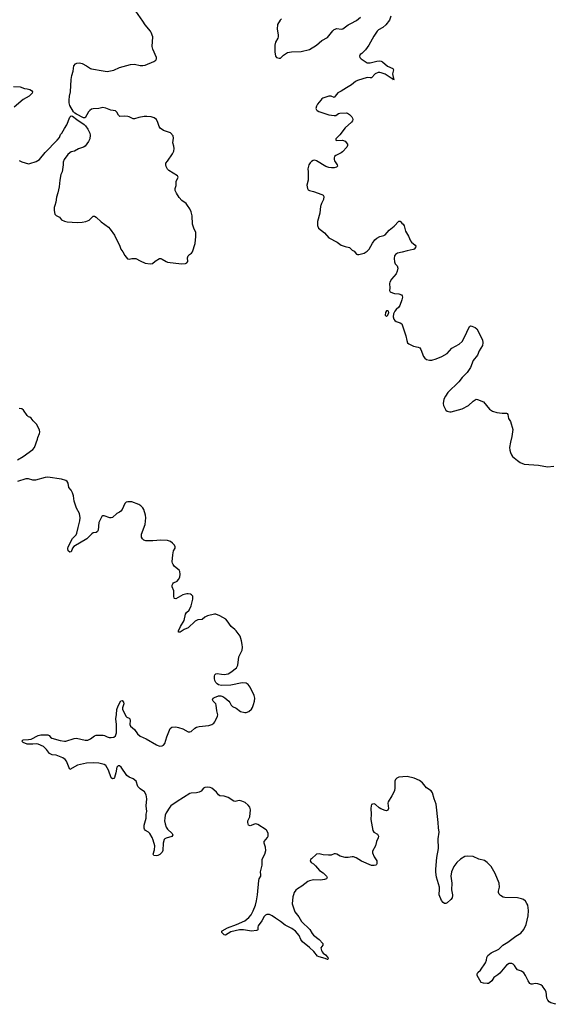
# Model space of a CAD drawing. Header units: inches. Extents: x 2005975 to 2217453, y 644152 to 846769.
# Tile 46 of 162: x 2091441 to 2099178, y 668410 to 682697. Entities that reach past the tile are written whole.
import ezdxf

# ---------------------------------------------------------------- set-up
doc = ezdxf.new("R2010")
doc.units = ezdxf.units.IN
doc.header["$MEASUREMENT"] = 0
for name, color, linetype in [('C0696', 7, 'Continuous'), ('C0697', 7, 'Continuous'), ('C0698', 7, 'Continuous')]:
    doc.layers.add(name, color=color, linetype=linetype)

msp = doc.modelspace()

# ---------------------------------------------------------------- linework, layer by layer
at = {"layer": 'C0696', "color": 6, "elevation": 300}
for points in [[(2095418, 670000), (2095409, 669970), (2095398, 669870), (2095439, 669750), (2095498, 669678), (2095536, 669610), (2095654, 669494), (2095690, 669435), (2095710, 669412), (2095790, 669350), (2095842, 669290), (2095842, 669270), (2095817, 669230), (2095824, 669190), (2095833, 669170), (2095850, 669150), (2095881, 669130), (2095916, 669090), (2095923, 669070), (2095918, 669062), (2095910, 669060), (2095877, 669077), (2095790, 669098), (2095768, 669108), (2095716, 669176), (2095653, 669233), (2095550, 669317), (2095526, 669350), (2095499, 669410), (2095449, 669470), (2095392, 669510), (2095296, 669556), (2095230, 669613), (2095158, 669658), (2095110, 669696), (2095070, 669713), (2095030, 669711), (2095010, 669703), (2094990, 669683), (2094957, 669623), (2094904, 669550), (2094898, 669530), (2094901, 669490), (2094896, 669484), (2094881, 669479), (2094810, 669472), (2094690, 669493), (2094636, 669490), (2094510, 669460), (2094430, 669414), (2094410, 669417), (2094375, 669450), (2094376, 669470), (2094384, 669476), (2094460, 669520), (2094591, 669569), (2094710, 669621), (2094771, 669670), (2094803, 669710), (2094830, 669765), (2094868, 669850), (2094883, 669910), (2094893, 670000)], [(2097727, 670000), (2097728, 669990), (2097725, 669955), (2097705, 669930), (2097650, 669880), (2097630, 669871), (2097612, 669872), (2097590, 669886), (2097570, 669917), (2097536, 670000)], [(2099230, 668410), (2099157, 668430), (2099130, 668448), (2099113, 668470), (2099100, 668500), (2099089, 668590), (2099070, 668627), (2099035, 668675), (2099012, 668692), (2098969, 668709), (2098930, 668711), (2098890, 668700), (2098870, 668702), (2098853, 668713), (2098826, 668750), (2098790, 668830), (2098766, 668866), (2098730, 668893), (2098670, 668912), (2098652, 668932), (2098630, 668973), (2098610, 668991), (2098590, 669000), (2098570, 669004), (2098550, 669000), (2098510, 668979), (2098416, 668864), (2098384, 668836), (2098330, 668797), (2098297, 668750), (2098270, 668724), (2098250, 668713), (2098230, 668710), (2098176, 668716), (2098146, 668726), (2098088, 668830), (2098086, 668850), (2098098, 668870), (2098133, 668907), (2098207, 669013), (2098222, 669050), (2098228, 669090), (2098242, 669118), (2098290, 669158), (2098399, 669210), (2098459, 669270), (2098530, 669312), (2098650, 669400), (2098719, 669441), (2098765, 669495), (2098798, 669570), (2098828, 669692), (2098834, 669770), (2098821, 669850), (2098810, 669875), (2098786, 669906), (2098757, 669930), (2098730, 669942), (2098670, 669953), (2098490, 669960), (2098466, 669966), (2098427, 669990), (2098416, 670000)]]:
    msp.add_lwpolyline(points, dxfattribs=at)
at = {"layer": 'C0697', "color": 6, "elevation": 300}
for points in [[(2091950, 680000), (2091941, 679970), (2091940, 679930), (2091950, 679876), (2091970, 679856), (2091990, 679848), (2092017, 679830), (2092050, 679794), (2092090, 679773), (2092130, 679766), (2092275, 679755), (2092350, 679758), (2092404, 679770), (2092450, 679790), (2092510, 679845), (2092530, 679847), (2092550, 679833), (2092623, 679763), (2092730, 679685), (2092757, 679657), (2092816, 679570), (2092898, 679410), (2092911, 679370), (2092939, 679330), (2092970, 679275), (2093008, 679228), (2093030, 679224), (2093070, 679231), (2093130, 679232), (2093190, 679196), (2093266, 679166), (2093337, 679157), (2093370, 679159), (2093410, 679193), (2093470, 679231), (2093490, 679231), (2093510, 679224), (2093570, 679187), (2093590, 679179), (2093790, 679156), (2093850, 679158), (2093870, 679170), (2093881, 679190), (2093880, 679241), (2093890, 679270), (2093906, 679290), (2093938, 679310), (2093952, 679328), (2093990, 679450), (2094000, 679550), (2093998, 679610), (2093971, 679671), (2093953, 679730), (2093946, 679850), (2093933, 679910), (2093912, 679952), (2093879, 680000)], [(2095814, 680000), (2095810, 679990), (2095801, 679890), (2095769, 679770), (2095768, 679710), (2095783, 679670), (2095867, 679607), (2095930, 679530), (2096051, 679470), (2096110, 679426), (2096170, 679404), (2096230, 679390), (2096270, 679355), (2096299, 679339), (2096335, 679296), (2096348, 679288), (2096368, 679288), (2096447, 679310), (2096490, 679339), (2096518, 679370), (2096564, 679456), (2096599, 679501), (2096630, 679529), (2096670, 679553), (2096730, 679565), (2096750, 679575), (2096810, 679644), (2096879, 679701), (2096950, 679775), (2096970, 679773), (2096990, 679747), (2097011, 679730), (2097026, 679706), (2097046, 679630), (2097090, 679557), (2097120, 679490), (2097134, 679470), (2097187, 679427), (2097195, 679410), (2097188, 679390), (2097171, 679370), (2097157, 679363), (2097070, 679344), (2096997, 679323), (2096930, 679311), (2096900, 679290), (2096887, 679270), (2096880, 679230), (2096883, 679183), (2096895, 679155), (2096924, 679124), (2096932, 679090), (2096926, 679050), (2096910, 679010), (2096842, 678930), (2096819, 678890), (2096814, 678870), (2096819, 678801), (2096811, 678770), (2096822, 678750), (2096855, 678736), (2096885, 678725), (2096950, 678718), (2096987, 678707), (2096999, 678690), (2097003, 678670), (2096994, 678630), (2096964, 678550), (2096950, 678527), (2096908, 678492), (2096890, 678469), (2096870, 678430), (2096867, 678387), (2096876, 678350), (2096890, 678331), (2096910, 678318), (2096970, 678299), (2096990, 678285), (2097050, 678110), (2097064, 678044), (2097076, 678010), (2097094, 677994), (2097161, 677961), (2097230, 677945), (2097254, 677934), (2097270, 677911), (2097308, 677810), (2097326, 677786), (2097350, 677767), (2097395, 677755), (2097430, 677756), (2097490, 677775), (2097575, 677810), (2097650, 677855), (2097717, 677930), (2097827, 677990), (2097866, 678030), (2097893, 678070), (2097938, 678162), (2097973, 678247), (2097990, 678255), (2098010, 678249), (2098057, 678230), (2098080, 678210), (2098162, 678050), (2098167, 678007), (2098162, 677970), (2098115, 677890), (2098090, 677830), (2098027, 677750), (2097988, 677652), (2097942, 677578), (2097870, 677504), (2097819, 677441), (2097662, 677290), (2097624, 677236), (2097601, 677190), (2097590, 677130), (2097597, 677097), (2097619, 677050), (2097631, 677031), (2097650, 677017), (2097690, 677006), (2097710, 677008), (2097870, 677053), (2097961, 677099), (2098030, 677160), (2098070, 677189), (2098090, 677187), (2098179, 677150), (2098266, 677046), (2098310, 677015), (2098370, 676997), (2098450, 676990), (2098510, 676990), (2098524, 676984), (2098533, 676970), (2098539, 676910), (2098570, 676865), (2098602, 676750), (2098590, 676650), (2098569, 676569), (2098556, 676490), (2098560, 676450), (2098570, 676416), (2098584, 676384), (2098601, 676361), (2098670, 676300), (2098710, 676272), (2098770, 676247), (2098975, 676235), (2099110, 676208), (2099200, 676220)], [(2091411, 676310), (2091490, 676359), (2091630, 676463), (2091657, 676490), (2091699, 676610), (2091703, 676637), (2091730, 676691), (2091735, 676710), (2091730, 676744), (2091686, 676826), (2091637, 676877), (2091610, 676915), (2091590, 676930), (2091570, 676934), (2091550, 676954), (2091496, 677030), (2091470, 677049), (2091434, 677054)], [(2094893, 670000), (2094914, 670206), (2094920, 670230), (2094943, 670270), (2094946, 670290), (2094941, 670330), (2094963, 670430), (2094965, 670510), (2094976, 670544), (2095003, 670590), (2095016, 670644), (2095013, 670690), (2094992, 670750), (2094992, 670770), (2095041, 670830), (2095048, 670850), (2095050, 670890), (2095032, 670930), (2095021, 670941), (2094901, 671021), (2094870, 671028), (2094850, 671025), (2094790, 670999), (2094767, 671007), (2094754, 671050), (2094757, 671070), (2094782, 671130), (2094792, 671230), (2094783, 671270), (2094762, 671302), (2094718, 671338), (2094670, 671358), (2094630, 671365), (2094570, 671354), (2094550, 671357), (2094470, 671410), (2094410, 671431), (2094350, 671436), (2094330, 671450), (2094298, 671490), (2094263, 671523), (2094230, 671547), (2094210, 671556), (2094170, 671560), (2094130, 671555), (2094110, 671546), (2094075, 671505), (2094050, 671487), (2094010, 671478), (2093930, 671472), (2093910, 671467), (2093730, 671355), (2093638, 671290), (2093620, 671270), (2093568, 671190), (2093555, 671155), (2093547, 671110), (2093546, 671070), (2093552, 671030), (2093570, 670980), (2093589, 670950), (2093655, 670890), (2093665, 670870), (2093653, 670847), (2093570, 670823), (2093549, 670811), (2093541, 670799), (2093526, 670750), (2093518, 670642), (2093510, 670619), (2093498, 670602), (2093477, 670583), (2093450, 670570), (2093430, 670566), (2093390, 670570), (2093382, 670590), (2093400, 670650), (2093404, 670710), (2093382, 670790), (2093365, 670830), (2093330, 670890), (2093310, 670908), (2093270, 670930), (2093254, 670950), (2093248, 670968), (2093250, 671010), (2093276, 671110), (2093278, 671170), (2093288, 671210), (2093279, 671290), (2093288, 671390), (2093278, 671450), (2093253, 671493), (2093190, 671535), (2093159, 671570), (2093131, 671650), (2093090, 671684), (2093030, 671708), (2092996, 671730), (2092915, 671850), (2092890, 671868), (2092870, 671871), (2092852, 671850), (2092838, 671770), (2092817, 671703), (2092810, 671688), (2092790, 671683), (2092770, 671698), (2092730, 671807), (2092690, 671873), (2092668, 671890), (2092590, 671910), (2092515, 671915), (2092409, 671911), (2092281, 671879), (2092170, 671818), (2092119, 671939), (2092101, 671961), (2092067, 671987), (2091970, 672023), (2091912, 672032), (2091874, 672050), (2091830, 672107), (2091786, 672150), (2091710, 672186), (2091690, 672191), (2091630, 672184), (2091550, 672187), (2091493, 672210), (2091470, 672230), (2091490, 672246), (2091569, 672251), (2091610, 672259), (2091710, 672310), (2091750, 672319), (2091850, 672321), (2091871, 672311), (2091890, 672288), (2091910, 672274), (2092030, 672236), (2092092, 672228), (2092111, 672229), (2092230, 672268), (2092267, 672273), (2092390, 672244), (2092430, 672243), (2092470, 672260), (2092530, 672307), (2092550, 672314), (2092655, 672315), (2092672, 672312), (2092710, 672289), (2092741, 672281), (2092770, 672280), (2092810, 672286), (2092835, 672305), (2092849, 672351), (2092848, 672470), (2092837, 672550), (2092847, 672613), (2092851, 672690), (2092870, 672742), (2092910, 672812), (2092930, 672820), (2092950, 672794), (2092953, 672770), (2092934, 672710), (2092936, 672690), (2092986, 672586), (2092997, 672577), (2093030, 672564), (2093043, 672550), (2093047, 672530), (2093040, 672470), (2093050, 672446), (2093110, 672398), (2093150, 672337), (2093190, 672303), (2093280, 672260), (2093430, 672173), (2093470, 672158), (2093510, 672162), (2093530, 672171), (2093550, 672195), (2093580, 672290), (2093626, 672410), (2093650, 672430), (2093710, 672436), (2093750, 672429), (2093810, 672407), (2093890, 672366), (2093910, 672362), (2093930, 672369), (2093983, 672417), (2094010, 672430), (2094050, 672440), (2094190, 672456), (2094230, 672470), (2094259, 672490), (2094277, 672510), (2094287, 672530), (2094313, 672590), (2094317, 672610), (2094304, 672670), (2094297, 672750), (2094288, 672770), (2094252, 672810), (2094242, 672830), (2094250, 672850), (2094270, 672864), (2094330, 672885), (2094364, 672884), (2094390, 672877), (2094419, 672859), (2094480, 672810), (2094494, 672790), (2094511, 672751), (2094530, 672733), (2094585, 672705), (2094650, 672660), (2094710, 672645), (2094730, 672645), (2094770, 672660), (2094808, 672692), (2094823, 672717), (2094839, 672761), (2094852, 672808), (2094856, 672850), (2094848, 672890), (2094791, 673010), (2094761, 673050), (2094731, 673070), (2094675, 673075), (2094510, 673039), (2094370, 673034), (2094330, 673045), (2094310, 673059), (2094290, 673082), (2094277, 673110), (2094270, 673136), (2094269, 673170), (2094276, 673190), (2094290, 673206), (2094310, 673210), (2094370, 673199), (2094410, 673197), (2094470, 673206), (2094510, 673228), (2094591, 673290), (2094609, 673330), (2094623, 673450), (2094665, 673530), (2094671, 673550), (2094676, 673590), (2094675, 673630), (2094664, 673684), (2094642, 673750), (2094586, 673830), (2094568, 673850), (2094513, 673893), (2094456, 673976), (2094437, 673997), (2094350, 674046), (2094290, 674069), (2094270, 674070), (2094170, 674047), (2094131, 674030), (2094090, 673995), (2094030, 673988), (2093991, 673970), (2093890, 673875), (2093832, 673848), (2093773, 673810), (2093749, 673809), (2093748, 673830), (2093775, 673890), (2093830, 673978), (2093849, 674071), (2093865, 674095), (2093901, 674130), (2093932, 674190), (2093955, 674290), (2093954, 674330), (2093939, 674350), (2093920, 674360), (2093890, 674368), (2093868, 674368), (2093810, 674353), (2093710, 674296), (2093690, 674299), (2093685, 674305), (2093679, 674330), (2093680, 674410), (2093658, 674470), (2093658, 674490), (2093665, 674510), (2093676, 674524), (2093727, 674552), (2093750, 674574), (2093766, 674610), (2093774, 674654), (2093768, 674690), (2093756, 674710), (2093690, 674765), (2093670, 674790), (2093661, 674810), (2093658, 674830), (2093666, 674934), (2093677, 674990), (2093698, 675030), (2093697, 675050), (2093690, 675070), (2093662, 675102), (2093630, 675126), (2093590, 675142), (2093490, 675147), (2093373, 675133), (2093273, 675133), (2093244, 675144), (2093224, 675164), (2093210, 675190), (2093211, 675230), (2093264, 675370), (2093275, 675470), (2093268, 675510), (2093244, 675590), (2093232, 675612), (2093203, 675643), (2093170, 675663), (2093070, 675703), (2093010, 675702), (2092990, 675696), (2092970, 675676), (2092930, 675592), (2092910, 675564), (2092890, 675549), (2092850, 675533), (2092790, 675475), (2092770, 675467), (2092750, 675468), (2092670, 675496), (2092650, 675497), (2092632, 675488), (2092590, 675399), (2092579, 675290), (2092571, 675269), (2092550, 675258), (2092510, 675249), (2092490, 675236), (2092417, 675163), (2092228, 675052), (2092209, 675030), (2092190, 674978), (2092170, 674973), (2092147, 674990), (2092142, 675022), (2092147, 675050), (2092209, 675169), (2092260, 675220), (2092273, 675247), (2092288, 675330), (2092315, 675425), (2092319, 675470), (2092308, 675530), (2092265, 675610), (2092233, 675710), (2092221, 675790), (2092210, 675830), (2092189, 675869), (2092153, 675910), (2092145, 675970), (2092130, 675996), (2092110, 676010), (2092049, 676029), (2091850, 676059), (2091810, 676053), (2091670, 676016), (2091630, 676016), (2091570, 676034), (2091530, 676037), (2091410, 675997)], [(2097536, 670000), (2097532, 670010), (2097539, 670070), (2097539, 670110), (2097495, 670255), (2097486, 670326), (2097486, 670370), (2097498, 670542), (2097523, 670670), (2097520, 670810), (2097536, 670910), (2097525, 670970), (2097522, 671050), (2097490, 671313), (2097460, 671390), (2097437, 671477), (2097417, 671510), (2097350, 671551), (2097290, 671623), (2097250, 671658), (2097170, 671692), (2097070, 671714), (2097007, 671713), (2096950, 671705), (2096917, 671690), (2096898, 671670), (2096892, 671650), (2096889, 671549), (2096884, 671510), (2096847, 671433), (2096794, 671350), (2096787, 671330), (2096798, 671250), (2096790, 671229), (2096770, 671219), (2096750, 671222), (2096686, 671246), (2096661, 671261), (2096610, 671310), (2096590, 671318), (2096564, 671316), (2096553, 671307), (2096545, 671290), (2096540, 671250), (2096548, 671170), (2096541, 671090), (2096572, 670932), (2096585, 670910), (2096637, 670877), (2096652, 670850), (2096650, 670827), (2096624, 670770), (2096607, 670710), (2096566, 670630), (2096564, 670610), (2096589, 670550), (2096627, 670490), (2096630, 670450), (2096622, 670438), (2096612, 670428), (2096590, 670422), (2096550, 670426), (2096408, 670488), (2096330, 670536), (2096290, 670552), (2096270, 670552), (2096210, 670538), (2096170, 670540), (2096098, 670558), (2096050, 670590), (2096030, 670595), (2096010, 670593), (2095964, 670576), (2095928, 670572), (2095850, 670577), (2095790, 670593), (2095752, 670588), (2095678, 670522), (2095666, 670510), (2095661, 670490), (2095675, 670470), (2095710, 670446), (2095740, 670420), (2095796, 670350), (2095850, 670317), (2095880, 670290), (2095896, 670270), (2095905, 670250), (2095896, 670230), (2095870, 670220), (2095810, 670210), (2095710, 670216), (2095650, 670201), (2095626, 670190), (2095537, 670123), (2095475, 670085), (2095450, 670064), (2095426, 670030), (2095418, 670000)], [(2098416, 670000), (2098406, 670010), (2098396, 670030), (2098396, 670050), (2098410, 670110), (2098405, 670170), (2098346, 670310), (2098290, 670408), (2098229, 670470), (2098195, 670495), (2098110, 670515), (2098030, 670553), (2097950, 670560), (2097905, 670555), (2097843, 670517), (2097792, 670470), (2097746, 670410), (2097714, 670330), (2097704, 670270), (2097719, 670170), (2097715, 670070), (2097727, 670000)]]:
    msp.add_lwpolyline(points, dxfattribs=at)
msp.add_lwpolyline([(2096790, 678475), (2096769, 678471), (2096756, 678450), (2096752, 678412), (2096770, 678392), (2096790, 678411), (2096805, 678450), (2096797, 678470)], close=True, dxfattribs=at)
at = {"layer": 'C0698', "color": 6, "elevation": 300}
for points in [[(2093879, 680000), (2093859, 680030), (2093796, 680076), (2093758, 680118), (2093720, 680180), (2093701, 680221), (2093701, 680250), (2093713, 680290), (2093715, 680350), (2093741, 680410), (2093733, 680430), (2093605, 680510), (2093587, 680530), (2093568, 680568), (2093563, 680590), (2093564, 680616), (2093590, 680645), (2093662, 680750), (2093680, 680790), (2093684, 680830), (2093682, 680862), (2093664, 680910), (2093676, 680976), (2093670, 681013), (2093630, 681058), (2093530, 681090), (2093482, 681122), (2093466, 681146), (2093450, 681206), (2093428, 681250), (2093395, 681275), (2093350, 681288), (2093290, 681293), (2093250, 681291), (2093170, 681280), (2093110, 681260), (2093090, 681259), (2093030, 681290), (2093014, 681294), (2092962, 681298), (2092895, 681295), (2092878, 681310), (2092850, 681355), (2092833, 681373), (2092765, 681385), (2092690, 681415), (2092650, 681421), (2092590, 681408), (2092510, 681404), (2092483, 681397), (2092459, 681381), (2092440, 681360), (2092390, 681274), (2092370, 681273), (2092266, 681326), (2092241, 681341), (2092222, 681362), (2092171, 681450), (2092160, 681490), (2092160, 681530), (2092166, 681590), (2092180, 681650), (2092190, 681830), (2092199, 681890), (2092219, 681950), (2092229, 682030), (2092250, 682056), (2092270, 682066), (2092309, 682071), (2092350, 682062), (2092411, 682030), (2092470, 681990), (2092486, 681986), (2092653, 681953), (2092710, 681947), (2092810, 681967), (2092890, 682004), (2093050, 682045), (2093110, 682052), (2093190, 682034), (2093230, 682033), (2093262, 682038), (2093390, 682091), (2093419, 682110), (2093429, 682130), (2093429, 682150), (2093377, 682270), (2093366, 682310), (2093376, 682450), (2093352, 682510), (2093341, 682530), (2093262, 682622), (2093230, 682676), (2093130, 682819)], [(2095245, 682710), (2095224, 682690), (2095188, 682630), (2095182, 682562), (2095197, 682477), (2095196, 682450), (2095192, 682428), (2095158, 682370), (2095147, 682330), (2095146, 682230), (2095155, 682170), (2095172, 682150), (2095210, 682137), (2095230, 682139), (2095275, 682185), (2095330, 682220), (2095390, 682230), (2095530, 682236), (2095650, 682264), (2095753, 682330), (2095830, 682394), (2095910, 682440), (2095990, 682536), (2096010, 682553), (2096050, 682569), (2096110, 682561), (2096134, 682566), (2096210, 682624), (2096250, 682640), (2096334, 682686), (2096390, 682732)], [(2096833, 682747), (2096811, 682690), (2096759, 682621), (2096717, 682583), (2096651, 682550), (2096632, 682530), (2096584, 682456), (2096514, 682326), (2096462, 682258), (2096410, 682207), (2096387, 682190), (2096376, 682170), (2096380, 682150), (2096399, 682130), (2096488, 682070), (2096531, 682071), (2096630, 682097), (2096670, 682099), (2096690, 682095), (2096710, 682087), (2096784, 682024), (2096860, 681990), (2096873, 681970), (2096858, 681910), (2096864, 681864), (2096875, 681830), (2096870, 681819), (2096859, 681839), (2096850, 681840), (2096750, 681908), (2096690, 681928), (2096670, 681932), (2096650, 681929), (2096606, 681910), (2096550, 681854), (2096530, 681852), (2096490, 681859), (2096350, 681817), (2096318, 681802), (2096263, 681750), (2096189, 681711), (2096110, 681659), (2096064, 681636), (2096022, 681590), (2096010, 681570), (2095966, 681586), (2095930, 681588), (2095871, 681570), (2095843, 681557), (2095831, 681550), (2095813, 681530), (2095765, 681470), (2095750, 681442), (2095742, 681410), (2095751, 681390), (2095762, 681382), (2095787, 681367), (2095930, 681316), (2096010, 681305), (2096031, 681309), (2096070, 681336), (2096090, 681342), (2096190, 681345), (2096201, 681341), (2096230, 681323), (2096266, 681286), (2096276, 681270), (2096281, 681250), (2096276, 681230), (2096262, 681210), (2096170, 681130), (2096093, 681027), (2096031, 680970), (2096031, 680950), (2096045, 680945), (2096130, 680950), (2096170, 680934), (2096201, 680890), (2096204, 680870), (2096193, 680850), (2096130, 680782), (2096110, 680767), (2096034, 680726), (2096016, 680710), (2096007, 680693), (2096007, 680670), (2096015, 680650), (2096053, 680590), (2096059, 680570), (2096042, 680558), (2096011, 680549), (2095970, 680547), (2095930, 680551), (2095888, 680568), (2095754, 680650), (2095730, 680658), (2095704, 680656), (2095679, 680641), (2095658, 680622), (2095639, 680590), (2095628, 680532), (2095632, 680490), (2095629, 680370), (2095614, 680294), (2095621, 680250), (2095633, 680230), (2095650, 680218), (2095710, 680203), (2095830, 680162), (2095849, 680150), (2095859, 680130), (2095854, 680090), (2095824, 680030), (2095814, 680000)], [(2091350, 681729), (2091450, 681721), (2091510, 681701), (2091550, 681696), (2091586, 681686), (2091611, 681670), (2091625, 681650), (2091623, 681630), (2091604, 681610), (2091578, 681590), (2091490, 681539), (2091359, 681430)], [(2091432, 680652), (2091470, 680634), (2091568, 680608), (2091590, 680610), (2091681, 680639), (2091730, 680670), (2091811, 680769), (2091986, 680950), (2092018, 680990), (2092035, 681030), (2092052, 681050), (2092090, 681117), (2092127, 681170), (2092170, 681285), (2092182, 681298), (2092190, 681303), (2092210, 681297), (2092269, 681249), (2092378, 681178), (2092398, 681158), (2092429, 681110), (2092458, 681050), (2092463, 681023), (2092459, 680970), (2092440, 680930), (2092390, 680861), (2092370, 680849), (2092295, 680825), (2092235, 680790), (2092190, 680778), (2092170, 680766), (2092138, 680742), (2092089, 680670), (2092074, 680630), (2092073, 680590), (2092056, 680490), (2092041, 680450), (2092023, 680370), (2092013, 680273), (2091996, 680184), (2091978, 680122), (2091966, 680050), (2091950, 680000)]]:
    msp.add_lwpolyline(points, dxfattribs=at)

doc.saveas('drawing.dxf')
